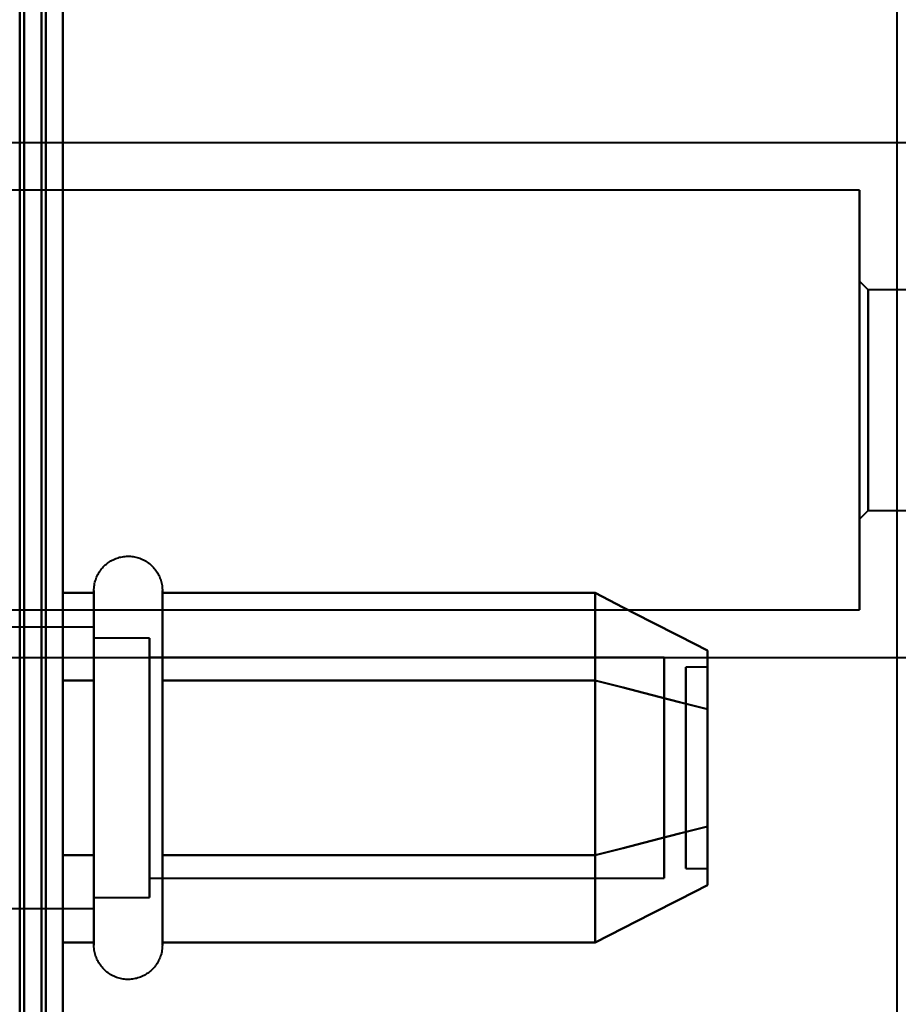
# Model space of a CAD drawing. Header units: millimetres. Extents: x -1483 to 905, y -1392 to 951.
# Tile 25 of 105: x -739 to -719, y -401 to -378. Entities that reach past the tile are written whole.
import ezdxf

# ---------------------------------------------------------------- set-up
doc = ezdxf.new("R2010")
doc.units = ezdxf.units.MM
doc.layers.add('G-IMPT', color=8, linetype='Continuous', lineweight=40)

# ---------------------------------------------------------------- blocks, each defined once
blk = doc.blocks.new('NEXA 2000 CALQUES_dwg-762145-Niveau de réf_')
at = {"layer": 'G-IMPT'}
for p, q in [((-719.233, 452.95), (-719.233, -405.05)), ((-707.5, -348.1), (-740, -348.1)), ((-739.5, -360.05), (-739.5, -348.05)), ((-739.5, -360.05), (-739.5, -348.05)), ((-739.5, -348.05), (-739.5, -360.05)), ((-739.5, -348.05), (-739.5, -360.05)), ((-720.1, -349.2), (-741.1, -349.2)), ((-720.1, -349.2), (-720.1, -358.53)), ((-720.1, -358.53), (-720.1, -349.2)), ((-720.1, -349.57), (-720.1, -358.9)), ((-720.1, -358.9), (-720.1, -349.57)), ((-719.9, -351.5), (-720.1, -351.3)), ((-720.1, -351.3), (-720.1, -356.59)), ((-720.1, -356.59), (-720.1, -351.3)), ((-720.1, -351.51), (-720.1, -356.8)), ((-720.1, -356.8), (-720.1, -351.51)), ((-714.6, -351.5), (-719.9, -351.5)), ((-719.9, -351.5), (-719.9, -356.406)), ((-719.9, -356.406), (-719.9, -351.5)), ((-719.9, -351.694), (-719.9, -356.6)), ((-719.9, -356.6), (-719.9, -351.694)), ((-720.1, -356.8), (-719.9, -356.6)), ((-719.9, -356.6), (-714.6, -356.6)), ((-737.785, -360.5), (-737.785, -358.45)), ((-737.785, -360.5), (-737.785, -358.45)), ((-736.204, -358.45), (-736.204, -360.5)), ((-736.204, -358.45), (-736.204, -360.5)), ((-741.1, -358.9), (-720.1, -358.9)), ((-737.785, -364.6), (-737.785, -358.999)), ((-737.785, -364.6), (-737.785, -358.999)), ((-736.204, -358.999), (-736.204, -364.6)), ((-736.204, -358.999), (-736.204, -364.6)), ((-737.785, -359.3), (-740, -359.3)), ((-737.785, -359.3), (-740, -359.3)), ((-737.785, -360.925), (-737.785, -359.3)), ((-737.785, -359.3), (-737.785, -365.365)), ((-737.785, -359.3), (-737.785, -365.365)), ((-737.785, -360.925), (-737.785, -359.3)), ((-736.5, -359.55), (-737.785, -359.55)), ((-736.5, -359.55), (-737.785, -359.55)), ((-737.785, -359.55), (-737.785, -365.148)), ((-737.785, -365.148), (-737.785, -359.55)), ((-737.785, -359.55), (-737.785, -365.148)), ((-737.785, -365.148), (-737.785, -359.55)), ((-736.5, -359.55), (-736.5, -364.05)), ((-736.5, -361.05), (-736.5, -359.55)), ((-736.5, -359.55), (-736.5, -364.05)), ((-736.5, -361.05), (-736.5, -359.55)), ((-737.785, -364.175), (-737.785, -359.735)), ((-737.785, -359.735), (-737.785, -365.8)), ((-737.785, -359.735), (-737.785, -365.8)), ((-737.785, -364.175), (-737.785, -359.735)), ((-740, -360), (-707.5, -360)), ((-737.785, -359.952), (-737.785, -365.55)), ((-737.785, -365.55), (-737.785, -359.952)), ((-737.785, -359.952), (-737.785, -365.55)), ((-737.785, -365.55), (-737.785, -359.952)), ((-736.5, -365.55), (-736.5, -359.952)), ((-736.5, -365.55), (-736.5, -359.952)), ((-724.611, -360.002), (-736.5, -360.002)), ((-724.611, -360.002), (-736.5, -360.002)), ((-736.5, -360.002), (-736.5, -363.824)), ((-736.5, -363.824), (-736.5, -360.002)), ((-736.5, -360.002), (-736.5, -363.824)), ((-736.5, -363.824), (-736.5, -360.002)), ((-724.611, -360.002), (-724.611, -363.824)), ((-724.611, -363.824), (-724.611, -360.002)), ((-724.611, -360.002), (-724.611, -363.824)), ((-724.611, -363.824), (-724.611, -360.002)), ((-723.611, -360.22), (-724.111, -360.22)), ((-723.611, -360.22), (-724.111, -360.22)), ((-724.111, -364.674), (-724.111, -360.22)), ((-724.111, -364.674), (-724.111, -360.22)), ((-724.111, -360.22), (-724.111, -364.674)), ((-724.111, -360.22), (-724.111, -364.674)), ((-723.611, -364.674), (-723.611, -360.22)), ((-723.611, -364.674), (-723.611, -360.22)), ((-723.611, -360.22), (-723.611, -364.674)), ((-723.611, -360.22), (-723.611, -364.674)), ((-724.111, -364.88), (-724.111, -360.426)), ((-724.111, -364.88), (-724.111, -360.426)), ((-724.111, -360.426), (-724.111, -364.88)), ((-724.111, -360.426), (-724.111, -364.88)), ((-723.611, -364.88), (-723.611, -360.426)), ((-723.611, -364.88), (-723.611, -360.426)), ((-723.611, -360.426), (-723.611, -364.88)), ((-723.611, -360.426), (-723.611, -364.88)), ((-737.785, -366.65), (-737.785, -360.5)), ((-737.785, -366.65), (-737.785, -360.5)), ((-736.204, -360.5), (-736.204, -366.65)), ((-736.204, -360.5), (-736.204, -366.65)), ((-737.785, -365.8), (-737.785, -360.925)), ((-737.785, -365.8), (-737.785, -360.925)), ((-736.5, -361.05), (-736.5, -365.55)), ((-736.5, -365.148), (-736.5, -361.05)), ((-736.5, -361.05), (-736.5, -365.55)), ((-736.5, -365.148), (-736.5, -361.05)), ((-736.5, -361.276), (-736.5, -365.098)), ((-736.5, -365.098), (-736.5, -361.276)), ((-736.5, -361.276), (-736.5, -365.098)), ((-736.5, -365.098), (-736.5, -361.276)), ((-724.611, -361.276), (-724.611, -365.098)), ((-724.611, -365.098), (-724.611, -361.276)), ((-724.611, -361.276), (-724.611, -365.098)), ((-724.611, -365.098), (-724.611, -361.276)), ((-724.111, -364.88), (-723.611, -364.88)), ((-724.111, -364.88), (-723.611, -364.88)), ((-736.5, -365.098), (-724.611, -365.098)), ((-736.5, -365.098), (-724.611, -365.098)), ((-737.785, -365.55), (-736.5, -365.55)), ((-737.785, -365.55), (-736.5, -365.55)), ((-740, -365.8), (-737.785, -365.8)), ((-740, -365.8), (-737.785, -365.8))]:
    blk.add_line(p, q, dxfattribs=at)
at = {"layer": 'G-IMPT', "flags": 128}
for points in [[(-739.5, -404.45), (-739.5, -186), (-739.5, 32.45), (-739.5, 250.9), (-739.5, 469.35)], [(-739.5, 469.35), (-739.5, 250.9), (-739.5, 32.45), (-739.5, -186), (-739.5, -404.45)], [(-739.4, 469.35), (-739.4, 250.9), (-739.4, 32.45), (-739.4, -186), (-739.4, -404.45)], [(-739.4, -404.45), (-739.4, -186), (-739.4, 32.45), (-739.4, 250.9), (-739.4, 469.35)], [(-739.4, -404.45), (-739.4, -186), (-739.4, 32.45), (-739.4, 250.9), (-739.4, 469.35)], [(-739.4, -404.45), (-739.4, -186), (-739.4, 32.45), (-739.4, 250.9), (-739.4, 469.35)], [(-739.4, 469.35), (-739.4, 250.9), (-739.4, 32.45), (-739.4, -186), (-739.4, -404.45)], [(-739.4, -404.45), (-739.4, -186), (-739.4, 32.45), (-739.4, 250.9), (-739.4, 469.35)], [(-739.4, 469.35), (-739.4, 250.9), (-739.4, 32.45), (-739.4, -186), (-739.4, -404.45)], [(-739.4, 469.35), (-739.4, 250.9), (-739.4, 32.45), (-739.4, -186), (-739.4, -404.45)], [(-739.4, -404.45), (-739.4, -186), (-739.4, 32.45), (-739.4, 250.9), (-739.4, 469.35)], [(-739, 468.95), (-739, 250.7), (-739, 32.45), (-739, -185.8), (-739, -404.05)], [(-739, -404.05), (-739, -185.8), (-739, 32.45), (-739, 250.7), (-739, 468.95)], [(-739, -403.95), (-739, -185.75), (-739, 32.45), (-739, 250.65), (-739, 468.85)], [(-739, 468.85), (-739, 250.65), (-739, 32.45), (-739, -185.75), (-739, -403.95)], [(-738.9, 468.85), (-738.9, 250.65), (-738.9, 32.45), (-738.9, -185.75), (-738.9, -403.95)], [(-738.9, -403.95), (-738.9, -185.75), (-738.9, 32.45), (-738.9, 250.65), (-738.9, 468.85)], [(-738.5, 468.85), (-738.5, 250.65), (-738.5, 32.45), (-738.5, -185.75), (-738.5, -403.95)], [(-738.5, -403.95), (-738.5, -185.75), (-738.5, 32.45), (-738.5, 250.65), (-738.5, 468.85)], [(-738.5, 468.85), (-738.5, 250.65), (-738.5, 32.45), (-738.5, -185.75), (-738.5, -403.95)], [(-738.5, -403.95), (-738.5, -185.75), (-738.5, 32.45), (-738.5, 250.65), (-738.5, 468.85)], [(-738.5, -403.95), (-738.5, -185.75), (-738.5, 32.45), (-738.5, 250.65), (-738.5, 468.85)], [(-738.5, 468.85), (-738.5, 250.65), (-738.5, 32.45), (-738.5, -185.75), (-738.5, -403.95)], [(-738.5, 468.85), (-738.5, 250.65), (-738.5, 32.45), (-738.5, -185.75), (-738.5, -403.95)], [(-738.5, -403.95), (-738.5, -185.75), (-738.5, 32.45), (-738.5, 250.65), (-738.5, 468.85)], [(-739.5, -337.55), (-739.5, -352.55), (-739.5, -367.55), (-739.5, -382.55), (-739.5, -397.55)], [(-739.5, -397.55), (-739.5, -382.55), (-739.5, -367.55), (-739.5, -352.55), (-739.5, -337.55)], [(-739.5, -337.55), (-739.5, -352.55), (-739.5, -367.55), (-739.5, -382.55), (-739.5, -397.55)], [(-739.5, -397.55), (-739.5, -382.55), (-739.5, -367.55), (-739.5, -352.55), (-739.5, -337.55)], [(-739.5, -337.55), (-739.5, -352.55), (-739.5, -367.55), (-739.5, -382.55), (-739.5, -397.55)], [(-739.5, -397.55), (-739.5, -382.55), (-739.5, -367.55), (-739.5, -352.55), (-739.5, -337.55)], [(-738.5, -397.55), (-738.5, -382.55), (-738.5, -367.55), (-738.5, -352.55), (-738.5, -337.55)], [(-738.5, -337.55), (-738.5, -352.55), (-738.5, -367.55), (-738.5, -382.55), (-738.5, -397.55)], [(-738.5, -397.55), (-738.5, -382.55), (-738.5, -367.55), (-738.5, -352.55), (-738.5, -337.55)], [(-738.5, -337.55), (-738.5, -352.55), (-738.5, -367.55), (-738.5, -382.55), (-738.5, -397.55)], [(-738.5, -397.55), (-738.5, -382.55), (-738.5, -367.55), (-738.5, -352.55), (-738.5, -337.55)], [(-738.5, -337.55), (-738.5, -352.55), (-738.5, -367.55), (-738.5, -382.55), (-738.5, -397.55)], [(-738.5, -397.55), (-738.5, -382.55), (-738.5, -367.55), (-738.5, -352.55), (-738.5, -337.55)], [(-738.5, -337.55), (-738.5, -352.55), (-738.5, -367.55), (-738.5, -382.55), (-738.5, -397.55)], [(-737.785, -358.45), (-737.785, -358.418), (-737.783, -358.387), (-737.779, -358.355), (-737.775, -358.324), (-737.769, -358.293), (-737.762, -358.262), (-737.754, -358.232), (-737.745, -358.201), (-737.734, -358.172), (-737.723, -358.142), (-737.71, -358.113), (-737.696, -358.085), (-737.681, -358.057), (-737.664, -358.03), (-737.647, -358.004), (-737.629, -357.978), (-737.609, -357.953), (-737.589, -357.929), (-737.568, -357.905), (-737.545, -357.883), (-737.522, -357.861), (-737.498, -357.841), (-737.474, -357.821), (-737.448, -357.802), (-737.422, -357.785), (-737.395, -357.768), (-737.367, -357.753), (-737.339, -357.739), (-737.31, -357.725), (-737.281, -357.713), (-737.251, -357.702), (-737.221, -357.693), (-737.191, -357.684), (-737.16, -357.677), (-737.129, -357.671), (-737.098, -357.666), (-737.066, -357.663), (-737.035, -357.661), (-737.003, -357.66), (-736.972, -357.66), (-736.94, -357.661), (-736.909, -357.664), (-736.877, -357.668), (-736.846, -357.674), (-736.815, -357.68), (-736.784, -357.688), (-736.754, -357.697), (-736.724, -357.707), (-736.695, -357.719), (-736.666, -357.731), (-736.637, -357.745), (-736.609, -357.76), (-736.582, -357.776), (-736.555, -357.793), (-736.53, -357.811), (-736.504, -357.83), (-736.48, -357.85), (-736.456, -357.871), (-736.434, -357.893), (-736.412, -357.916), (-736.391, -357.94), (-736.371, -357.964), (-736.352, -357.99), (-736.334, -358.016), (-736.317, -358.043), (-736.302, -358.07), (-736.287, -358.098), (-736.273, -358.127), (-736.261, -358.156), (-736.25, -358.185), (-736.24, -358.215), (-736.231, -358.246), (-736.224, -358.276), (-736.217, -358.307), (-736.212, -358.338), (-736.208, -358.37), (-736.206, -358.401), (-736.204, -358.433), (-736.204, -358.45)], [(-737.785, -358.45), (-737.785, -358.418), (-737.783, -358.387), (-737.779, -358.355), (-737.775, -358.324), (-737.769, -358.293), (-737.762, -358.262), (-737.754, -358.232), (-737.745, -358.201), (-737.734, -358.172), (-737.723, -358.142), (-737.71, -358.113), (-737.696, -358.085), (-737.681, -358.057), (-737.664, -358.03), (-737.647, -358.004), (-737.629, -357.978), (-737.609, -357.953), (-737.589, -357.929), (-737.568, -357.905), (-737.545, -357.883), (-737.522, -357.861), (-737.498, -357.841), (-737.474, -357.821), (-737.448, -357.802), (-737.422, -357.785), (-737.395, -357.768), (-737.367, -357.753), (-737.339, -357.739), (-737.31, -357.725), (-737.281, -357.713), (-737.251, -357.702), (-737.221, -357.693), (-737.191, -357.684), (-737.16, -357.677), (-737.129, -357.671), (-737.098, -357.666), (-737.066, -357.663), (-737.035, -357.661), (-737.003, -357.66), (-736.972, -357.66), (-736.94, -357.661), (-736.909, -357.664), (-736.877, -357.668), (-736.846, -357.674), (-736.815, -357.68), (-736.784, -357.688), (-736.754, -357.697), (-736.724, -357.707), (-736.695, -357.719), (-736.666, -357.731), (-736.637, -357.745), (-736.609, -357.76), (-736.582, -357.776), (-736.555, -357.793), (-736.53, -357.811), (-736.504, -357.83), (-736.48, -357.85), (-736.456, -357.871), (-736.434, -357.893), (-736.412, -357.916), (-736.391, -357.94), (-736.371, -357.964), (-736.352, -357.99), (-736.334, -358.016), (-736.317, -358.043), (-736.302, -358.07), (-736.287, -358.098), (-736.273, -358.127), (-736.261, -358.156), (-736.25, -358.185), (-736.24, -358.215), (-736.231, -358.246), (-736.224, -358.276), (-736.217, -358.307), (-736.212, -358.338), (-736.208, -358.37), (-736.206, -358.401), (-736.204, -358.433), (-736.204, -358.45)], [(-738.5, -360.529), (-738.5, -360.024), (-738.5, -359.519), (-738.5, -359.014), (-738.5, -358.509)], [(-738.5, -358.509), (-738.321, -358.509), (-738.143, -358.509), (-737.964, -358.509), (-737.785, -358.509)], [(-737.785, -358.509), (-737.964, -358.509), (-738.143, -358.509), (-738.321, -358.509), (-738.5, -358.509)], [(-738.5, -358.509), (-738.5, -359.014), (-738.5, -359.519), (-738.5, -360.024), (-738.5, -360.529)], [(-738.5, -360.529), (-738.5, -360.024), (-738.5, -359.519), (-738.5, -359.014), (-738.5, -358.509)], [(-738.5, -358.509), (-738.321, -358.509), (-738.143, -358.509), (-737.964, -358.509), (-737.785, -358.509)], [(-737.785, -358.509), (-737.964, -358.509), (-738.143, -358.509), (-738.321, -358.509), (-738.5, -358.509)], [(-738.5, -358.509), (-738.5, -359.014), (-738.5, -359.519), (-738.5, -360.024), (-738.5, -360.529)], [(-738.5, -360.529), (-738.5, -360.024), (-738.5, -359.519), (-738.5, -359.014), (-738.5, -358.509)], [(-738.5, -358.509), (-738.5, -359.014), (-738.5, -359.519), (-738.5, -360.024), (-738.5, -360.529)], [(-738.5, -360.529), (-738.5, -360.024), (-738.5, -359.519), (-738.5, -359.014), (-738.5, -358.509)], [(-738.5, -358.509), (-738.5, -359.014), (-738.5, -359.519), (-738.5, -360.024), (-738.5, -360.529)], [(-737.785, -358.45), (-737.785, -358.453), (-737.785, -358.463), (-737.785, -358.479), (-737.785, -358.502), (-737.785, -358.532), (-737.785, -358.568), (-737.785, -358.61), (-737.785, -358.658), (-737.785, -358.713), (-737.785, -358.774), (-737.785, -358.841), (-737.785, -358.913), (-737.785, -358.992), (-737.785, -359.076), (-737.785, -359.166), (-737.785, -359.261), (-737.785, -359.362), (-737.785, -359.468), (-737.785, -359.578), (-737.785, -359.694), (-737.785, -359.813), (-737.785, -359.938), (-737.785, -360.066), (-737.785, -360.199), (-737.785, -360.335), (-737.785, -360.474), (-737.785, -360.618), (-737.785, -360.764), (-737.785, -360.913), (-737.785, -361.064), (-737.785, -361.218), (-737.785, -361.374), (-737.785, -361.532), (-737.785, -361.692), (-737.785, -361.853), (-737.785, -362.015), (-737.785, -362.178), (-737.785, -362.342), (-737.785, -362.506), (-737.785, -362.67), (-737.785, -362.834), (-737.785, -362.997), (-737.785, -363.159), (-737.785, -363.321), (-737.785, -363.482), (-737.785, -363.64), (-737.785, -363.798), (-737.785, -363.953), (-737.785, -364.106), (-737.785, -364.256), (-737.785, -364.404), (-737.785, -364.549), (-737.785, -364.6)], [(-737.785, -360.5), (-737.785, -360.36), (-737.785, -360.223), (-737.785, -360.09), (-737.785, -359.96), (-737.785, -359.835), (-737.785, -359.715), (-737.785, -359.599), (-737.785, -359.487), (-737.785, -359.381), (-737.785, -359.279), (-737.785, -359.183), (-737.785, -359.092), (-737.785, -359.007), (-737.785, -358.927), (-737.785, -358.853), (-737.785, -358.785), (-737.785, -358.723), (-737.785, -358.668), (-737.785, -358.618), (-737.785, -358.575), (-737.785, -358.538), (-737.785, -358.507), (-737.785, -358.483), (-737.785, -358.466), (-737.785, -358.455), (-737.785, -358.45)], [(-737.785, -358.45), (-737.785, -358.453), (-737.785, -358.463), (-737.785, -358.479), (-737.785, -358.502), (-737.785, -358.532), (-737.785, -358.568), (-737.785, -358.61), (-737.785, -358.658), (-737.785, -358.713), (-737.785, -358.774), (-737.785, -358.841), (-737.785, -358.913), (-737.785, -358.992), (-737.785, -359.076), (-737.785, -359.166), (-737.785, -359.261), (-737.785, -359.362), (-737.785, -359.468), (-737.785, -359.578), (-737.785, -359.694), (-737.785, -359.813), (-737.785, -359.938), (-737.785, -360.066), (-737.785, -360.199), (-737.785, -360.335), (-737.785, -360.474), (-737.785, -360.618), (-737.785, -360.764), (-737.785, -360.913), (-737.785, -361.064), (-737.785, -361.218), (-737.785, -361.374), (-737.785, -361.532), (-737.785, -361.692), (-737.785, -361.853), (-737.785, -362.015), (-737.785, -362.178), (-737.785, -362.342), (-737.785, -362.506), (-737.785, -362.67), (-737.785, -362.834), (-737.785, -362.997), (-737.785, -363.159), (-737.785, -363.321), (-737.785, -363.482), (-737.785, -363.64), (-737.785, -363.798), (-737.785, -363.953), (-737.785, -364.106), (-737.785, -364.256), (-737.785, -364.404), (-737.785, -364.549), (-737.785, -364.6)], [(-737.785, -360.5), (-737.785, -360.36), (-737.785, -360.223), (-737.785, -360.09), (-737.785, -359.96), (-737.785, -359.835), (-737.785, -359.715), (-737.785, -359.599), (-737.785, -359.487), (-737.785, -359.381), (-737.785, -359.279), (-737.785, -359.183), (-737.785, -359.092), (-737.785, -359.007), (-737.785, -358.927), (-737.785, -358.853), (-737.785, -358.785), (-737.785, -358.723), (-737.785, -358.668), (-737.785, -358.618), (-737.785, -358.575), (-737.785, -358.538), (-737.785, -358.507), (-737.785, -358.483), (-737.785, -358.466), (-737.785, -358.455), (-737.785, -358.45)], [(-737.785, -358.509), (-737.785, -359.014), (-737.785, -359.519), (-737.785, -360.024), (-737.785, -360.529)], [(-737.785, -360.529), (-737.785, -360.024), (-737.785, -359.519), (-737.785, -359.014), (-737.785, -358.509)], [(-737.785, -358.509), (-737.785, -359.014), (-737.785, -359.519), (-737.785, -360.024), (-737.785, -360.529)], [(-737.785, -360.529), (-737.785, -360.024), (-737.785, -359.519), (-737.785, -359.014), (-737.785, -358.509)], [(-736.204, -358.45), (-736.204, -358.453), (-736.204, -358.463), (-736.204, -358.479), (-736.204, -358.502), (-736.204, -358.532), (-736.204, -358.568), (-736.204, -358.61), (-736.204, -358.658), (-736.204, -358.713), (-736.204, -358.774), (-736.204, -358.841), (-736.204, -358.913), (-736.204, -358.992), (-736.204, -359.076), (-736.204, -359.166), (-736.204, -359.261), (-736.204, -359.362), (-736.204, -359.468), (-736.204, -359.578), (-736.204, -359.694), (-736.204, -359.813), (-736.204, -359.938), (-736.204, -360.066), (-736.204, -360.199), (-736.204, -360.335), (-736.204, -360.474), (-736.204, -360.5)], [(-736.204, -364.6), (-736.204, -364.456), (-736.204, -364.31), (-736.204, -364.16), (-736.204, -364.008), (-736.204, -363.854), (-736.204, -363.697), (-736.204, -363.539), (-736.204, -363.379), (-736.204, -363.218), (-736.204, -363.055), (-736.204, -362.892), (-736.204, -362.729), (-736.204, -362.565), (-736.204, -362.401), (-736.204, -362.237), (-736.204, -362.074), (-736.204, -361.911), (-736.204, -361.75), (-736.204, -361.59), (-736.204, -361.431), (-736.204, -361.274), (-736.204, -361.119), (-736.204, -360.967), (-736.204, -360.817), (-736.204, -360.67), (-736.204, -360.526), (-736.204, -360.385), (-736.204, -360.247), (-736.204, -360.113), (-736.204, -359.983), (-736.204, -359.858), (-736.204, -359.736), (-736.204, -359.619), (-736.204, -359.507), (-736.204, -359.399), (-736.204, -359.297), (-736.204, -359.2), (-736.204, -359.108), (-736.204, -359.022), (-736.204, -358.941), (-736.204, -358.866), (-736.204, -358.797), (-736.204, -358.734), (-736.204, -358.677), (-736.204, -358.626), (-736.204, -358.582), (-736.204, -358.544), (-736.204, -358.512), (-736.204, -358.487), (-736.204, -358.468), (-736.204, -358.456), (-736.204, -358.45), (-736.204, -358.45)], [(-736.204, -358.45), (-736.204, -358.453), (-736.204, -358.463), (-736.204, -358.479), (-736.204, -358.502), (-736.204, -358.532), (-736.204, -358.568), (-736.204, -358.61), (-736.204, -358.658), (-736.204, -358.713), (-736.204, -358.774), (-736.204, -358.841), (-736.204, -358.913), (-736.204, -358.992), (-736.204, -359.076), (-736.204, -359.166), (-736.204, -359.261), (-736.204, -359.362), (-736.204, -359.468), (-736.204, -359.578), (-736.204, -359.694), (-736.204, -359.813), (-736.204, -359.938), (-736.204, -360.066), (-736.204, -360.199), (-736.204, -360.335), (-736.204, -360.474), (-736.204, -360.5)], [(-736.204, -364.6), (-736.204, -364.456), (-736.204, -364.31), (-736.204, -364.16), (-736.204, -364.008), (-736.204, -363.854), (-736.204, -363.697), (-736.204, -363.539), (-736.204, -363.379), (-736.204, -363.218), (-736.204, -363.055), (-736.204, -362.892), (-736.204, -362.729), (-736.204, -362.565), (-736.204, -362.401), (-736.204, -362.237), (-736.204, -362.074), (-736.204, -361.911), (-736.204, -361.75), (-736.204, -361.59), (-736.204, -361.431), (-736.204, -361.274), (-736.204, -361.119), (-736.204, -360.967), (-736.204, -360.817), (-736.204, -360.67), (-736.204, -360.526), (-736.204, -360.385), (-736.204, -360.247), (-736.204, -360.113), (-736.204, -359.983), (-736.204, -359.858), (-736.204, -359.736), (-736.204, -359.619), (-736.204, -359.507), (-736.204, -359.399), (-736.204, -359.297), (-736.204, -359.2), (-736.204, -359.108), (-736.204, -359.022), (-736.204, -358.941), (-736.204, -358.866), (-736.204, -358.797), (-736.204, -358.734), (-736.204, -358.677), (-736.204, -358.626), (-736.204, -358.582), (-736.204, -358.544), (-736.204, -358.512), (-736.204, -358.487), (-736.204, -358.468), (-736.204, -358.456), (-736.204, -358.45), (-736.204, -358.45)], [(-736.204, -360.529), (-736.204, -360.024), (-736.204, -359.519), (-736.204, -359.014), (-736.204, -358.509)], [(-736.204, -358.509), (-733.704, -358.509), (-731.204, -358.509), (-728.704, -358.509), (-726.204, -358.509)], [(-726.204, -358.509), (-728.704, -358.509), (-731.204, -358.509), (-733.704, -358.509), (-736.204, -358.509)], [(-736.204, -358.509), (-736.204, -359.014), (-736.204, -359.519), (-736.204, -360.024), (-736.204, -360.529)], [(-736.204, -360.529), (-736.204, -360.024), (-736.204, -359.519), (-736.204, -359.014), (-736.204, -358.509)], [(-736.204, -358.509), (-733.704, -358.509), (-731.204, -358.509), (-728.704, -358.509), (-726.204, -358.509)], [(-726.204, -358.509), (-728.704, -358.509), (-731.204, -358.509), (-733.704, -358.509), (-736.204, -358.509)], [(-736.204, -358.509), (-736.204, -359.014), (-736.204, -359.519), (-736.204, -360.024), (-736.204, -360.529)], [(-726.204, -360.529), (-726.204, -360.024), (-726.204, -359.519), (-726.204, -359.014), (-726.204, -358.509)], [(-726.204, -358.509), (-725.556, -358.842), (-724.908, -359.175), (-724.259, -359.508), (-723.611, -359.841)], [(-723.611, -359.841), (-724.259, -359.508), (-724.908, -359.175), (-725.556, -358.842), (-726.204, -358.509)], [(-726.204, -358.509), (-726.204, -359.014), (-726.204, -359.519), (-726.204, -360.024), (-726.204, -360.529)], [(-726.204, -360.529), (-726.204, -360.024), (-726.204, -359.519), (-726.204, -359.014), (-726.204, -358.509)], [(-726.204, -358.509), (-725.556, -358.842), (-724.908, -359.175), (-724.259, -359.508), (-723.611, -359.841)], [(-723.611, -359.841), (-724.259, -359.508), (-724.908, -359.175), (-725.556, -358.842), (-726.204, -358.509)], [(-726.204, -358.509), (-726.204, -359.014), (-726.204, -359.519), (-726.204, -360.024), (-726.204, -360.529)], [(-726.204, -358.509), (-726.204, -359.014), (-726.204, -359.519), (-726.204, -360.024), (-726.204, -360.529)], [(-726.204, -360.529), (-726.204, -360.024), (-726.204, -359.519), (-726.204, -359.014), (-726.204, -358.509)], [(-726.204, -358.509), (-726.204, -359.014), (-726.204, -359.519), (-726.204, -360.024), (-726.204, -360.529)], [(-726.204, -360.529), (-726.204, -360.024), (-726.204, -359.519), (-726.204, -359.014), (-726.204, -358.509)], [(-737.785, -360.529), (-737.964, -360.529), (-738.143, -360.529), (-738.321, -360.529), (-738.5, -360.529)], [(-738.5, -360.529), (-738.321, -360.529), (-738.143, -360.529), (-737.964, -360.529), (-737.785, -360.529)], [(-737.785, -360.529), (-737.964, -360.529), (-738.143, -360.529), (-738.321, -360.529), (-738.5, -360.529)], [(-738.5, -360.529), (-738.5, -361.54), (-738.5, -362.55), (-738.5, -363.56), (-738.5, -364.571)], [(-738.5, -364.571), (-738.5, -363.56), (-738.5, -362.55), (-738.5, -361.54), (-738.5, -360.529)], [(-738.5, -360.529), (-738.321, -360.529), (-738.143, -360.529), (-737.964, -360.529), (-737.785, -360.529)], [(-737.785, -360.529), (-737.964, -360.529), (-738.143, -360.529), (-738.321, -360.529), (-738.5, -360.529)], [(-738.5, -360.529), (-738.321, -360.529), (-738.143, -360.529), (-737.964, -360.529), (-737.785, -360.529)], [(-737.785, -360.529), (-737.964, -360.529), (-738.143, -360.529), (-738.321, -360.529), (-738.5, -360.529)], [(-738.5, -360.529), (-738.5, -361.54), (-738.5, -362.55), (-738.5, -363.56), (-738.5, -364.571)], [(-738.5, -364.571), (-738.5, -363.56), (-738.5, -362.55), (-738.5, -361.54), (-738.5, -360.529)], [(-738.5, -360.529), (-738.321, -360.529), (-738.143, -360.529), (-737.964, -360.529), (-737.785, -360.529)], [(-738.5, -360.529), (-738.5, -361.54), (-738.5, -362.55), (-738.5, -363.56), (-738.5, -364.571)], [(-738.5, -364.571), (-738.5, -363.56), (-738.5, -362.55), (-738.5, -361.54), (-738.5, -360.529)], [(-738.5, -360.529), (-738.5, -361.54), (-738.5, -362.55), (-738.5, -363.56), (-738.5, -364.571)], [(-738.5, -364.571), (-738.5, -363.56), (-738.5, -362.55), (-738.5, -361.54), (-738.5, -360.529)], [(-737.785, -366.65), (-737.785, -366.647), (-737.785, -366.637), (-737.785, -366.621), (-737.785, -366.598), (-737.785, -366.568), (-737.785, -366.532), (-737.785, -366.49), (-737.785, -366.442), (-737.785, -366.387), (-737.785, -366.326), (-737.785, -366.259), (-737.785, -366.187), (-737.785, -366.108), (-737.785, -366.024), (-737.785, -365.934), (-737.785, -365.839), (-737.785, -365.738), (-737.785, -365.632), (-737.785, -365.522), (-737.785, -365.406), (-737.785, -365.287), (-737.785, -365.162), (-737.785, -365.034), (-737.785, -364.901), (-737.785, -364.765), (-737.785, -364.626), (-737.785, -364.482), (-737.785, -364.336), (-737.785, -364.187), (-737.785, -364.036), (-737.785, -363.882), (-737.785, -363.726), (-737.785, -363.568), (-737.785, -363.408), (-737.785, -363.247), (-737.785, -363.085), (-737.785, -362.922), (-737.785, -362.758), (-737.785, -362.594), (-737.785, -362.43), (-737.785, -362.266), (-737.785, -362.103), (-737.785, -361.941), (-737.785, -361.779), (-737.785, -361.618), (-737.785, -361.46), (-737.785, -361.302), (-737.785, -361.147), (-737.785, -360.994), (-737.785, -360.844), (-737.785, -360.696), (-737.785, -360.551), (-737.785, -360.5)], [(-737.785, -366.65), (-737.785, -366.647), (-737.785, -366.637), (-737.785, -366.621), (-737.785, -366.598), (-737.785, -366.568), (-737.785, -366.532), (-737.785, -366.49), (-737.785, -366.442), (-737.785, -366.387), (-737.785, -366.326), (-737.785, -366.259), (-737.785, -366.187), (-737.785, -366.108), (-737.785, -366.024), (-737.785, -365.934), (-737.785, -365.839), (-737.785, -365.738), (-737.785, -365.632), (-737.785, -365.522), (-737.785, -365.406), (-737.785, -365.287), (-737.785, -365.162), (-737.785, -365.034), (-737.785, -364.901), (-737.785, -364.765), (-737.785, -364.626), (-737.785, -364.482), (-737.785, -364.336), (-737.785, -364.187), (-737.785, -364.036), (-737.785, -363.882), (-737.785, -363.726), (-737.785, -363.568), (-737.785, -363.408), (-737.785, -363.247), (-737.785, -363.085), (-737.785, -362.922), (-737.785, -362.758), (-737.785, -362.594), (-737.785, -362.43), (-737.785, -362.266), (-737.785, -362.103), (-737.785, -361.941), (-737.785, -361.779), (-737.785, -361.618), (-737.785, -361.46), (-737.785, -361.302), (-737.785, -361.147), (-737.785, -360.994), (-737.785, -360.844), (-737.785, -360.696), (-737.785, -360.551), (-737.785, -360.5)], [(-737.785, -364.571), (-737.785, -363.56), (-737.785, -362.55), (-737.785, -361.54), (-737.785, -360.529)], [(-737.785, -360.529), (-737.785, -361.54), (-737.785, -362.55), (-737.785, -363.56), (-737.785, -364.571)], [(-737.785, -364.571), (-737.785, -363.56), (-737.785, -362.55), (-737.785, -361.54), (-737.785, -360.529)], [(-737.785, -360.529), (-737.785, -361.54), (-737.785, -362.55), (-737.785, -363.56), (-737.785, -364.571)], [(-736.204, -360.5), (-736.204, -360.644), (-736.204, -360.79), (-736.204, -360.94), (-736.204, -361.092), (-736.204, -361.246), (-736.204, -361.403), (-736.204, -361.561), (-736.204, -361.721), (-736.204, -361.882), (-736.204, -362.045), (-736.204, -362.208), (-736.204, -362.371), (-736.204, -362.535), (-736.204, -362.699), (-736.204, -362.863), (-736.204, -363.026), (-736.204, -363.189), (-736.204, -363.35), (-736.204, -363.51), (-736.204, -363.669), (-736.204, -363.826), (-736.204, -363.981), (-736.204, -364.133), (-736.204, -364.283), (-736.204, -364.43), (-736.204, -364.574), (-736.204, -364.715), (-736.204, -364.853), (-736.204, -364.987), (-736.204, -365.117), (-736.204, -365.242), (-736.204, -365.364), (-736.204, -365.481), (-736.204, -365.593), (-736.204, -365.701), (-736.204, -365.803), (-736.204, -365.9), (-736.204, -365.992), (-736.204, -366.078), (-736.204, -366.159), (-736.204, -366.234), (-736.204, -366.303), (-736.204, -366.366), (-736.204, -366.423), (-736.204, -366.474), (-736.204, -366.518), (-736.204, -366.556), (-736.204, -366.588), (-736.204, -366.613), (-736.204, -366.632), (-736.204, -366.644), (-736.204, -366.65), (-736.204, -366.65)], [(-736.204, -360.5), (-736.204, -360.644), (-736.204, -360.79), (-736.204, -360.94), (-736.204, -361.092), (-736.204, -361.246), (-736.204, -361.403), (-736.204, -361.561), (-736.204, -361.721), (-736.204, -361.882), (-736.204, -362.045), (-736.204, -362.208), (-736.204, -362.371), (-736.204, -362.535), (-736.204, -362.699), (-736.204, -362.863), (-736.204, -363.026), (-736.204, -363.189), (-736.204, -363.35), (-736.204, -363.51), (-736.204, -363.669), (-736.204, -363.826), (-736.204, -363.981), (-736.204, -364.133), (-736.204, -364.283), (-736.204, -364.43), (-736.204, -364.574), (-736.204, -364.715), (-736.204, -364.853), (-736.204, -364.987), (-736.204, -365.117), (-736.204, -365.242), (-736.204, -365.364), (-736.204, -365.481), (-736.204, -365.593), (-736.204, -365.701), (-736.204, -365.803), (-736.204, -365.9), (-736.204, -365.992), (-736.204, -366.078), (-736.204, -366.159), (-736.204, -366.234), (-736.204, -366.303), (-736.204, -366.366), (-736.204, -366.423), (-736.204, -366.474), (-736.204, -366.518), (-736.204, -366.556), (-736.204, -366.588), (-736.204, -366.613), (-736.204, -366.632), (-736.204, -366.644), (-736.204, -366.65), (-736.204, -366.65)], [(-736.204, -364.571), (-736.204, -363.56), (-736.204, -362.55), (-736.204, -361.54), (-736.204, -360.529)], [(-736.204, -360.529), (-733.704, -360.529), (-731.204, -360.529), (-728.704, -360.529), (-726.204, -360.529)], [(-726.204, -360.529), (-728.704, -360.529), (-731.204, -360.529), (-733.704, -360.529), (-736.204, -360.529)], [(-736.204, -360.529), (-733.704, -360.529), (-731.204, -360.529), (-728.704, -360.529), (-726.204, -360.529)], [(-726.204, -360.529), (-728.704, -360.529), (-731.204, -360.529), (-733.704, -360.529), (-736.204, -360.529)], [(-736.204, -360.529), (-736.204, -361.54), (-736.204, -362.55), (-736.204, -363.56), (-736.204, -364.571)], [(-736.204, -364.571), (-736.204, -363.56), (-736.204, -362.55), (-736.204, -361.54), (-736.204, -360.529)], [(-736.204, -360.529), (-733.704, -360.529), (-731.204, -360.529), (-728.704, -360.529), (-726.204, -360.529)], [(-726.204, -360.529), (-728.704, -360.529), (-731.204, -360.529), (-733.704, -360.529), (-736.204, -360.529)], [(-736.204, -360.529), (-733.704, -360.529), (-731.204, -360.529), (-728.704, -360.529), (-726.204, -360.529)], [(-726.204, -360.529), (-728.704, -360.529), (-731.204, -360.529), (-733.704, -360.529), (-736.204, -360.529)], [(-736.204, -360.529), (-736.204, -361.54), (-736.204, -362.55), (-736.204, -363.56), (-736.204, -364.571)], [(-726.204, -364.571), (-726.204, -363.56), (-726.204, -362.55), (-726.204, -361.54), (-726.204, -360.529)], [(-726.204, -360.529), (-725.556, -360.696), (-724.908, -360.862), (-724.259, -361.029), (-723.611, -361.195)], [(-723.611, -361.195), (-724.259, -361.029), (-724.908, -360.862), (-725.556, -360.696), (-726.204, -360.529)], [(-726.204, -360.529), (-725.556, -360.696), (-724.908, -360.862), (-724.259, -361.029), (-723.611, -361.195)], [(-723.611, -361.195), (-724.259, -361.029), (-724.908, -360.862), (-725.556, -360.696), (-726.204, -360.529)], [(-726.204, -360.529), (-726.204, -361.54), (-726.204, -362.55), (-726.204, -363.56), (-726.204, -364.571)], [(-726.204, -364.571), (-726.204, -363.56), (-726.204, -362.55), (-726.204, -361.54), (-726.204, -360.529)], [(-726.204, -360.529), (-725.556, -360.696), (-724.908, -360.862), (-724.259, -361.029), (-723.611, -361.195)], [(-723.611, -361.195), (-724.259, -361.029), (-724.908, -360.862), (-725.556, -360.696), (-726.204, -360.529)], [(-726.204, -360.529), (-725.556, -360.696), (-724.908, -360.862), (-724.259, -361.029), (-723.611, -361.195)], [(-723.611, -361.195), (-724.259, -361.029), (-724.908, -360.862), (-725.556, -360.696), (-726.204, -360.529)], [(-726.204, -360.529), (-726.204, -361.54), (-726.204, -362.55), (-726.204, -363.56), (-726.204, -364.571)], [(-726.204, -360.529), (-726.204, -361.54), (-726.204, -362.55), (-726.204, -363.56), (-726.204, -364.571)], [(-726.204, -364.571), (-726.204, -363.56), (-726.204, -362.55), (-726.204, -361.54), (-726.204, -360.529)], [(-726.204, -360.529), (-726.204, -361.54), (-726.204, -362.55), (-726.204, -363.56), (-726.204, -364.571)], [(-726.204, -364.571), (-726.204, -363.56), (-726.204, -362.55), (-726.204, -361.54), (-726.204, -360.529)], [(-723.611, -363.905), (-724.259, -364.071), (-724.908, -364.238), (-725.556, -364.404), (-726.204, -364.571)], [(-726.204, -364.571), (-725.556, -364.404), (-724.908, -364.238), (-724.259, -364.071), (-723.611, -363.905)], [(-723.611, -363.905), (-724.259, -364.071), (-724.908, -364.238), (-725.556, -364.404), (-726.204, -364.571)], [(-726.204, -364.571), (-725.556, -364.404), (-724.908, -364.238), (-724.259, -364.071), (-723.611, -363.905)], [(-723.611, -363.905), (-724.259, -364.071), (-724.908, -364.238), (-725.556, -364.404), (-726.204, -364.571)], [(-726.204, -364.571), (-725.556, -364.404), (-724.908, -364.238), (-724.259, -364.071), (-723.611, -363.905)], [(-723.611, -363.905), (-724.259, -364.071), (-724.908, -364.238), (-725.556, -364.404), (-726.204, -364.571)], [(-726.204, -364.571), (-725.556, -364.404), (-724.908, -364.238), (-724.259, -364.071), (-723.611, -363.905)], [(-738.5, -364.571), (-738.321, -364.571), (-738.143, -364.571), (-737.964, -364.571), (-737.785, -364.571)], [(-737.785, -364.571), (-737.964, -364.571), (-738.143, -364.571), (-738.321, -364.571), (-738.5, -364.571)], [(-738.5, -364.571), (-738.5, -365.076), (-738.5, -365.581), (-738.5, -366.086), (-738.5, -366.591)], [(-738.5, -366.591), (-738.5, -366.086), (-738.5, -365.581), (-738.5, -365.076), (-738.5, -364.571)], [(-738.5, -364.571), (-738.321, -364.571), (-738.143, -364.571), (-737.964, -364.571), (-737.785, -364.571)], [(-737.785, -364.571), (-737.964, -364.571), (-738.143, -364.571), (-738.321, -364.571), (-738.5, -364.571)], [(-738.5, -364.571), (-738.321, -364.571), (-738.143, -364.571), (-737.964, -364.571), (-737.785, -364.571)], [(-737.785, -364.571), (-737.964, -364.571), (-738.143, -364.571), (-738.321, -364.571), (-738.5, -364.571)], [(-738.5, -364.571), (-738.5, -365.076), (-738.5, -365.581), (-738.5, -366.086), (-738.5, -366.591)], [(-738.5, -366.591), (-738.5, -366.086), (-738.5, -365.581), (-738.5, -365.076), (-738.5, -364.571)], [(-738.5, -364.571), (-738.321, -364.571), (-738.143, -364.571), (-737.964, -364.571), (-737.785, -364.571)], [(-737.785, -364.571), (-737.964, -364.571), (-738.143, -364.571), (-738.321, -364.571), (-738.5, -364.571)], [(-738.5, -364.571), (-738.5, -365.076), (-738.5, -365.581), (-738.5, -366.086), (-738.5, -366.591)], [(-738.5, -366.591), (-738.5, -366.086), (-738.5, -365.581), (-738.5, -365.076), (-738.5, -364.571)], [(-738.5, -364.571), (-738.5, -365.076), (-738.5, -365.581), (-738.5, -366.086), (-738.5, -366.591)], [(-738.5, -366.591), (-738.5, -366.086), (-738.5, -365.581), (-738.5, -365.076), (-738.5, -364.571)], [(-737.785, -366.591), (-737.785, -366.086), (-737.785, -365.581), (-737.785, -365.076), (-737.785, -364.571)], [(-737.785, -364.571), (-737.785, -365.076), (-737.785, -365.581), (-737.785, -366.086), (-737.785, -366.591)], [(-737.785, -366.591), (-737.785, -366.086), (-737.785, -365.581), (-737.785, -365.076), (-737.785, -364.571)], [(-737.785, -364.571), (-737.785, -365.076), (-737.785, -365.581), (-737.785, -366.086), (-737.785, -366.591)], [(-726.204, -364.571), (-728.704, -364.571), (-731.204, -364.571), (-733.704, -364.571), (-736.204, -364.571)], [(-736.204, -364.571), (-733.704, -364.571), (-731.204, -364.571), (-728.704, -364.571), (-726.204, -364.571)], [(-726.204, -364.571), (-728.704, -364.571), (-731.204, -364.571), (-733.704, -364.571), (-736.204, -364.571)], [(-736.204, -364.571), (-736.204, -365.076), (-736.204, -365.581), (-736.204, -366.086), (-736.204, -366.591)], [(-736.204, -366.591), (-736.204, -366.086), (-736.204, -365.581), (-736.204, -365.076), (-736.204, -364.571)], [(-736.204, -364.571), (-733.704, -364.571), (-731.204, -364.571), (-728.704, -364.571), (-726.204, -364.571)], [(-726.204, -364.571), (-728.704, -364.571), (-731.204, -364.571), (-733.704, -364.571), (-736.204, -364.571)], [(-736.204, -364.571), (-733.704, -364.571), (-731.204, -364.571), (-728.704, -364.571), (-726.204, -364.571)], [(-726.204, -364.571), (-728.704, -364.571), (-731.204, -364.571), (-733.704, -364.571), (-736.204, -364.571)], [(-736.204, -364.571), (-736.204, -365.076), (-736.204, -365.581), (-736.204, -366.086), (-736.204, -366.591)], [(-736.204, -366.591), (-736.204, -366.086), (-736.204, -365.581), (-736.204, -365.076), (-736.204, -364.571)], [(-736.204, -364.571), (-733.704, -364.571), (-731.204, -364.571), (-728.704, -364.571), (-726.204, -364.571)], [(-726.204, -364.571), (-726.204, -365.076), (-726.204, -365.581), (-726.204, -366.086), (-726.204, -366.591)], [(-726.204, -366.591), (-726.204, -366.086), (-726.204, -365.581), (-726.204, -365.076), (-726.204, -364.571)], [(-726.204, -364.571), (-726.204, -365.076), (-726.204, -365.581), (-726.204, -366.086), (-726.204, -366.591)], [(-726.204, -366.591), (-726.204, -366.086), (-726.204, -365.581), (-726.204, -365.076), (-726.204, -364.571)], [(-726.204, -366.591), (-726.204, -366.086), (-726.204, -365.581), (-726.204, -365.076), (-726.204, -364.571)], [(-726.204, -364.571), (-726.204, -365.076), (-726.204, -365.581), (-726.204, -366.086), (-726.204, -366.591)], [(-726.204, -366.591), (-726.204, -366.086), (-726.204, -365.581), (-726.204, -365.076), (-726.204, -364.571)], [(-726.204, -364.571), (-726.204, -365.076), (-726.204, -365.581), (-726.204, -366.086), (-726.204, -366.591)], [(-737.785, -364.6), (-737.785, -364.74), (-737.785, -364.877), (-737.785, -365.01), (-737.785, -365.14), (-737.785, -365.265), (-737.785, -365.385), (-737.785, -365.501), (-737.785, -365.613), (-737.785, -365.719), (-737.785, -365.821), (-737.785, -365.917), (-737.785, -366.008), (-737.785, -366.093), (-737.785, -366.173), (-737.785, -366.247), (-737.785, -366.315), (-737.785, -366.377), (-737.785, -366.432), (-737.785, -366.482), (-737.785, -366.525), (-737.785, -366.562), (-737.785, -366.593), (-737.785, -366.617), (-737.785, -366.634), (-737.785, -366.645), (-737.785, -366.65)], [(-737.785, -364.6), (-737.785, -364.74), (-737.785, -364.877), (-737.785, -365.01), (-737.785, -365.14), (-737.785, -365.265), (-737.785, -365.385), (-737.785, -365.501), (-737.785, -365.613), (-737.785, -365.719), (-737.785, -365.821), (-737.785, -365.917), (-737.785, -366.008), (-737.785, -366.093), (-737.785, -366.173), (-737.785, -366.247), (-737.785, -366.315), (-737.785, -366.377), (-737.785, -366.432), (-737.785, -366.482), (-737.785, -366.525), (-737.785, -366.562), (-737.785, -366.593), (-737.785, -366.617), (-737.785, -366.634), (-737.785, -366.645), (-737.785, -366.65)], [(-736.204, -366.65), (-736.204, -366.647), (-736.204, -366.637), (-736.204, -366.621), (-736.204, -366.598), (-736.204, -366.568), (-736.204, -366.532), (-736.204, -366.49), (-736.204, -366.442), (-736.204, -366.387), (-736.204, -366.326), (-736.204, -366.259), (-736.204, -366.187), (-736.204, -366.108), (-736.204, -366.024), (-736.204, -365.934), (-736.204, -365.839), (-736.204, -365.738), (-736.204, -365.632), (-736.204, -365.522), (-736.204, -365.406), (-736.204, -365.287), (-736.204, -365.162), (-736.204, -365.034), (-736.204, -364.901), (-736.204, -364.765), (-736.204, -364.626), (-736.204, -364.6)], [(-736.204, -366.65), (-736.204, -366.647), (-736.204, -366.637), (-736.204, -366.621), (-736.204, -366.598), (-736.204, -366.568), (-736.204, -366.532), (-736.204, -366.49), (-736.204, -366.442), (-736.204, -366.387), (-736.204, -366.326), (-736.204, -366.259), (-736.204, -366.187), (-736.204, -366.108), (-736.204, -366.024), (-736.204, -365.934), (-736.204, -365.839), (-736.204, -365.738), (-736.204, -365.632), (-736.204, -365.522), (-736.204, -365.406), (-736.204, -365.287), (-736.204, -365.162), (-736.204, -365.034), (-736.204, -364.901), (-736.204, -364.765), (-736.204, -364.626), (-736.204, -364.6)], [(-726.204, -366.591), (-725.556, -366.258), (-724.908, -365.925), (-724.259, -365.592), (-723.611, -365.259)], [(-723.611, -365.259), (-724.259, -365.592), (-724.908, -365.925), (-725.556, -366.258), (-726.204, -366.591)], [(-726.204, -366.591), (-725.556, -366.258), (-724.908, -365.925), (-724.259, -365.592), (-723.611, -365.259)], [(-723.611, -365.259), (-724.259, -365.592), (-724.908, -365.925), (-725.556, -366.258), (-726.204, -366.591)], [(-738.5, -366.591), (-738.321, -366.591), (-738.143, -366.591), (-737.964, -366.591), (-737.785, -366.591)], [(-737.785, -366.591), (-737.964, -366.591), (-738.143, -366.591), (-738.321, -366.591), (-738.5, -366.591)], [(-738.5, -366.591), (-738.321, -366.591), (-738.143, -366.591), (-737.964, -366.591), (-737.785, -366.591)], [(-737.785, -366.591), (-737.964, -366.591), (-738.143, -366.591), (-738.321, -366.591), (-738.5, -366.591)], [(-736.204, -366.591), (-733.704, -366.591), (-731.204, -366.591), (-728.704, -366.591), (-726.204, -366.591)], [(-726.204, -366.591), (-728.704, -366.591), (-731.204, -366.591), (-733.704, -366.591), (-736.204, -366.591)], [(-736.204, -366.591), (-733.704, -366.591), (-731.204, -366.591), (-728.704, -366.591), (-726.204, -366.591)], [(-726.204, -366.591), (-728.704, -366.591), (-731.204, -366.591), (-733.704, -366.591), (-736.204, -366.591)], [(-736.204, -366.65), (-736.205, -366.682), (-736.207, -366.713), (-736.21, -366.745), (-736.214, -366.776), (-736.22, -366.807), (-736.227, -366.838), (-736.235, -366.868), (-736.244, -366.899), (-736.255, -366.928), (-736.267, -366.958), (-736.28, -366.987), (-736.294, -367.015), (-736.309, -367.043), (-736.325, -367.07), (-736.342, -367.096), (-736.361, -367.122), (-736.38, -367.147), (-736.4, -367.171), (-736.422, -367.195), (-736.444, -367.217), (-736.467, -367.239), (-736.491, -367.259), (-736.516, -367.279), (-736.541, -367.298), (-736.568, -367.315), (-736.595, -367.332), (-736.622, -367.347), (-736.65, -367.361), (-736.679, -367.375), (-736.708, -367.387), (-736.738, -367.398), (-736.768, -367.407), (-736.799, -367.416), (-736.829, -367.423), (-736.86, -367.429), (-736.892, -367.434), (-736.923, -367.437), (-736.955, -367.439), (-736.986, -367.44), (-737.018, -367.44), (-737.049, -367.439), (-737.081, -367.436), (-737.112, -367.432), (-737.143, -367.426), (-737.174, -367.42), (-737.205, -367.412), (-737.235, -367.403), (-737.265, -367.393), (-737.295, -367.381), (-737.324, -367.369), (-737.352, -367.355), (-737.38, -367.34), (-737.407, -367.324), (-737.434, -367.307), (-737.46, -367.289), (-737.485, -367.27), (-737.509, -367.25), (-737.533, -367.229), (-737.556, -367.207), (-737.578, -367.184), (-737.598, -367.16), (-737.618, -367.136), (-737.637, -367.11), (-737.655, -367.084), (-737.672, -367.057), (-737.688, -367.03), (-737.702, -367.002), (-737.716, -366.973), (-737.728, -366.944), (-737.739, -366.915), (-737.749, -366.885), (-737.758, -366.854), (-737.766, -366.824), (-737.772, -366.793), (-737.777, -366.762), (-737.781, -366.73), (-737.784, -366.699), (-737.785, -366.667), (-737.785, -366.65)], [(-736.204, -366.65), (-736.205, -366.682), (-736.207, -366.713), (-736.21, -366.745), (-736.214, -366.776), (-736.22, -366.807), (-736.227, -366.838), (-736.235, -366.868), (-736.244, -366.899), (-736.255, -366.928), (-736.267, -366.958), (-736.28, -366.987), (-736.294, -367.015), (-736.309, -367.043), (-736.325, -367.07), (-736.342, -367.096), (-736.361, -367.122), (-736.38, -367.147), (-736.4, -367.171), (-736.422, -367.195), (-736.444, -367.217), (-736.467, -367.239), (-736.491, -367.259), (-736.516, -367.279), (-736.541, -367.298), (-736.568, -367.315), (-736.595, -367.332), (-736.622, -367.347), (-736.65, -367.361), (-736.679, -367.375), (-736.708, -367.387), (-736.738, -367.398), (-736.768, -367.407), (-736.799, -367.416), (-736.829, -367.423), (-736.86, -367.429), (-736.892, -367.434), (-736.923, -367.437), (-736.955, -367.439), (-736.986, -367.44), (-737.018, -367.44), (-737.049, -367.439), (-737.081, -367.436), (-737.112, -367.432), (-737.143, -367.426), (-737.174, -367.42), (-737.205, -367.412), (-737.235, -367.403), (-737.265, -367.393), (-737.295, -367.381), (-737.324, -367.369), (-737.352, -367.355), (-737.38, -367.34), (-737.407, -367.324), (-737.434, -367.307), (-737.46, -367.289), (-737.485, -367.27), (-737.509, -367.25), (-737.533, -367.229), (-737.556, -367.207), (-737.578, -367.184), (-737.598, -367.16), (-737.618, -367.136), (-737.637, -367.11), (-737.655, -367.084), (-737.672, -367.057), (-737.688, -367.03), (-737.702, -367.002), (-737.716, -366.973), (-737.728, -366.944), (-737.739, -366.915), (-737.749, -366.885), (-737.758, -366.854), (-737.766, -366.824), (-737.772, -366.793), (-737.777, -366.762), (-737.781, -366.73), (-737.784, -366.699), (-737.785, -366.667), (-737.785, -366.65)]]:
    blk.add_lwpolyline(points, dxfattribs=at)
at = {"layer": 'G-IMPT'}
for points in [[(-723.611, -361.195), (-723.611, -360.812), (-723.611, -360.184), (-723.611, -359.891), (-723.611, -359.841)], [(-723.611, -359.841), (-723.611, -359.891), (-723.611, -360.184), (-723.611, -360.811), (-723.611, -361.195)], [(-723.611, -361.195), (-723.611, -360.812), (-723.611, -360.184), (-723.611, -359.891), (-723.611, -359.841)], [(-723.611, -359.841), (-723.611, -359.891), (-723.611, -360.184), (-723.611, -360.811), (-723.611, -361.195)], [(-723.611, -359.841), (-723.611, -359.887), (-723.611, -360.183), (-723.611, -360.817), (-723.611, -361.195)], [(-723.611, -361.195), (-723.611, -360.817), (-723.611, -360.183), (-723.611, -359.887), (-723.611, -359.841)], [(-723.611, -359.841), (-723.611, -359.887), (-723.611, -360.183), (-723.611, -360.817), (-723.611, -361.195)], [(-723.611, -361.195), (-723.611, -360.817), (-723.611, -360.183), (-723.611, -359.887), (-723.611, -359.841)], [(-723.611, -361.195), (-723.611, -361.629), (-723.611, -362.55), (-723.611, -363.471), (-723.611, -363.905)], [(-723.611, -363.905), (-723.611, -363.471), (-723.611, -362.55), (-723.611, -361.629), (-723.611, -361.195)], [(-723.611, -361.195), (-723.611, -361.629), (-723.611, -362.55), (-723.611, -363.471), (-723.611, -363.905)], [(-723.611, -363.905), (-723.611, -363.471), (-723.611, -362.55), (-723.611, -361.629), (-723.611, -361.195)], [(-723.611, -361.195), (-723.611, -361.621), (-723.611, -362.55), (-723.611, -363.48), (-723.611, -363.905)], [(-723.611, -363.905), (-723.611, -363.479), (-723.611, -362.55), (-723.611, -361.62), (-723.611, -361.195)], [(-723.611, -361.195), (-723.611, -361.621), (-723.611, -362.55), (-723.611, -363.48), (-723.611, -363.905)], [(-723.611, -363.905), (-723.611, -363.479), (-723.611, -362.55), (-723.611, -361.62), (-723.611, -361.195)], [(-723.611, -363.905), (-723.611, -364.288), (-723.611, -364.916), (-723.611, -365.209), (-723.611, -365.259)], [(-723.611, -365.259), (-723.611, -365.209), (-723.611, -364.916), (-723.611, -364.289), (-723.611, -363.905)], [(-723.611, -363.905), (-723.611, -364.288), (-723.611, -364.916), (-723.611, -365.209), (-723.611, -365.259)], [(-723.611, -365.259), (-723.611, -365.209), (-723.611, -364.916), (-723.611, -364.289), (-723.611, -363.905)], [(-723.611, -365.259), (-723.611, -365.213), (-723.611, -364.917), (-723.611, -364.283), (-723.611, -363.905)], [(-723.611, -363.905), (-723.611, -364.283), (-723.611, -364.917), (-723.611, -365.213), (-723.611, -365.259)], [(-723.611, -365.259), (-723.611, -365.213), (-723.611, -364.917), (-723.611, -364.283), (-723.611, -363.905)], [(-723.611, -363.905), (-723.611, -364.283), (-723.611, -364.917), (-723.611, -365.213), (-723.611, -365.259)]]:
    blk.add_open_spline(points, degree=3, dxfattribs=at)

msp = doc.modelspace()

# ---------------------------------------------------------------- block references
at = {"layer": 'G-IMPT'}
msp.add_blockref('NEXA 2000 CALQUES_dwg-762145-Niveau de réf_', (0, -32.95), dxfattribs=at)

doc.saveas('drawing.dxf')
